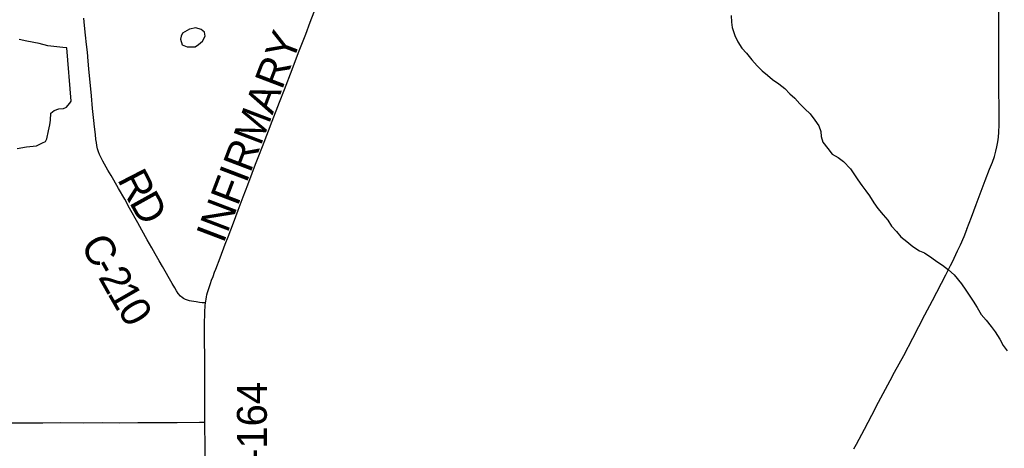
# Model space of a CAD drawing. Header units: feet. Extents: x 2113747 to 2516209, y 960708 to 1356798.
# Tile 195 of 253: x 2307820 to 2317694, y 1176686 to 1180986. Entities that reach past the tile are written whole.
import ezdxf

# ---------------------------------------------------------------- set-up
doc = ezdxf.new("R2010")
doc.units = ezdxf.units.FT
doc.header["$LTSCALE"] = 50
doc.header["$MEASUREMENT"] = 0
for name, color, linetype in [('0_Xref', 7, 'Continuous'), ('GM_X_County_Road', 3, 'Continuous'), ('GM_X_County_Road_Text', 3, 'Continuous'), ('GM_X_Minor_Lake', 5, 'Continuous'), ('GM_X_Minor_River', 5, 'Continuous'), ('GM_X_State_Route', 1, 'Continuous'), ('GM_X_Township_Road', 4, 'Continuous')]:
    doc.layers.add(name, color=color, linetype=linetype)
doc.styles.add('Styledgn030', font='dgn030.shx')

# ---------------------------------------------------------------- blocks, each defined once
blk = doc.blocks.new('POR')
at = {"layer": 'GM_X_County_Road', "flags": 128}
for points in [[(2309684.291383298, 1178144.133208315), (2309651.483049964, 1178146.462599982), (2309623.727199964, 1178149.612199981), (2309590.13146663, 1178153.942899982), (2309565.459599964, 1178157.879899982), (2309544.823158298, 1178161.390391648), (2309523.333699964, 1178166.081983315), (2309503.845549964, 1178171.036041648), (2309482.388899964, 1178178.680383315), (2309464.409933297, 1178188.358841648), (2309450.56481663, 1178197.381133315), (2309433.274824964, 1178213.293174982), (2309411.129199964, 1178240.327241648), (2309391.739474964, 1178266.639524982), (2309375.138458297, 1178294.329758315), (2309349.547958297, 1178338.653816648), (2309252.369674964, 1178509.093108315), (2309218.511474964, 1178567.688791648), (2309178.714966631, 1178638.095474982), (2309144.725533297, 1178698.626849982), (2309099.548458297, 1178778.285483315), (2309045.742791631, 1178873.528074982), (2309005.224499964, 1178946.690658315), (2308922.974008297, 1179095.312408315), (2308873.564658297, 1179184.222991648), (2308811.917799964, 1179292.031174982), (2308762.934958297, 1179377.660924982), (2308736.786716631, 1179422.083408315), (2308704.732974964, 1179476.446816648), (2308653.945674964, 1179567.752408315), (2308621.235766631, 1179634.222091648), (2308610.146549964, 1179661.223349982), (2308602.305358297, 1179690.127491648), (2308594.267316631, 1179724.937133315), (2308589.44449163, 1179753.316341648), (2308585.310641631, 1179785.173233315), (2308579.962883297, 1179833.565524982), (2308571.563949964, 1179909.844899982), (2308564.674199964, 1179975.035058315), (2308551.944566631, 1180095.047941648), (2308540.691308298, 1180221.458449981), (2308515.33046663, 1180494.161316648), (2308508.145441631, 1180571.621791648), (2308499.18876663, 1180660.237099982), (2308490.921066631, 1180735.696266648), (2308481.078566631, 1180831.070091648), (2308471.72819163, 1180927.460974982), (2308463.690149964, 1181002.887333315)], [(2309684.291383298, 1178144.133208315), (2309686.653583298, 1178161.718474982), (2309689.770374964, 1178182.814233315), (2309693.707374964, 1178206.239383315), (2309698.005266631, 1178225.760341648), (2309703.877958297, 1178247.643499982), (2309713.293949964, 1178279.303541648), (2309722.677133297, 1178308.207683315), (2309733.635116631, 1178339.867724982), (2309745.183649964, 1178371.724616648), (2309759.094383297, 1178409.388583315), (2309775.400124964, 1178453.581408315), (2309786.489341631, 1178483.174524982), (2309830.058808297, 1178598.167733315), (2309881.403849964, 1178733.698958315), (2309909.684633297, 1178809.059699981), (2309963.293449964, 1178947.740524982), (2310011.193616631, 1179073.986991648), (2310062.866741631, 1179210.108766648), (2310107.387649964, 1179327.956299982), (2310151.777324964, 1179445.508558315), (2310186.258883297, 1179536.879766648), (2310217.984541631, 1179621.098758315), (2310253.581583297, 1179712.830858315), (2310315.130016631, 1179871.360724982), (2310351.711308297, 1179966.865783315), (2310425.595674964, 1180159.253849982), (2310474.250433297, 1180284.975383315), (2310551.940566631, 1180485.368683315), (2310617.918124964, 1180655.545508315), (2310689.177824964, 1180842.585816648), (2310734.125241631, 1180960.170883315), (2310774.577916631, 1181065.977758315)], [(2309676.253341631, 1177480.519049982), (2309675.761216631, 1177604.862633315), (2309675.105049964, 1177767.001416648), (2309674.547308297, 1177869.593074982), (2309674.809774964, 1177920.380374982), (2309675.07224163, 1177971.167674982), (2309675.597174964, 1178005.846083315), (2309676.581424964, 1178045.412933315), (2309677.565674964, 1178072.775083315), (2309679.534174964, 1178099.152983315), (2309681.535483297, 1178120.281549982), (2309684.291383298, 1178144.133208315)], [(2309678.221841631, 1176948.892816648), (2309677.598483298, 1177144.758566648), (2309676.679849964, 1177375.302724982), (2309676.286149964, 1177478.845824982), (2309676.253341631, 1177480.519049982)], [(2309682.946241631, 1175875.896274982), (2309682.355691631, 1176004.275283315), (2309681.07616663, 1176257.785274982), (2309680.28876663, 1176447.778333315), (2309679.00924163, 1176752.075624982), (2309678.484308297, 1176877.108183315), (2309678.221841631, 1176948.892816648)]]:
    blk.add_lwpolyline(points, dxfattribs=at)
at = {"layer": 'GM_X_Minor_Lake'}
for p, q in [((2309521.759999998, 1180892.22), (2309452.129999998, 1180851.63)), ((2308336.249999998, 1180170.2), (2308294.179999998, 1180704.61))]:
    blk.add_line(p, q, dxfattribs=at)
at = {"layer": 'GM_X_Minor_Lake', "flags": 128}
for points in [[(2309452.129999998, 1180851.63), (2309438.389999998, 1180819.48), (2309432.619999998, 1180789.4), (2309451.019999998, 1180735.47), (2309499.149999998, 1180713.81), (2309581.089999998, 1180712.42), (2309612.869999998, 1180738.7), (2309652.589999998, 1180771.05), (2309680.179999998, 1180821.33), (2309673.879999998, 1180861.33), (2309639.699999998, 1180887.11), (2309585.619999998, 1180904.72), (2309521.759999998, 1180892.22)], [(2308294.179999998, 1180704.61), (2308254.179999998, 1180708.31), (2308192.179999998, 1180713.85), (2308102.179999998, 1180723.17), (2308016.069999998, 1180746.55), (2307891.989999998, 1180769.63), (2307815.909999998, 1180787.07)], [(2307796.329999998, 1179695.44), (2307888.129999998, 1179712.16), (2307989.979999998, 1179720.95), (2308047.709999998, 1179749.43), (2308079.579999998, 1179763.69), (2308093.349999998, 1179791.84), (2308110.719999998, 1179872.08), (2308124.249999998, 1179932.26), (2308129.889999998, 1179978.37), (2308133.349999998, 1180048.49), (2308167.119999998, 1180074.79), (2308212.939999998, 1180093.16), (2308258.879999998, 1180095.51), (2308288.759999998, 1180109.76), (2308304.629999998, 1180123.9), (2308324.419999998, 1180148.09), (2308336.249999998, 1180170.2)]]:
    blk.add_lwpolyline(points, dxfattribs=at)
at = {"layer": 'GM_X_Minor_River', "flags": 128}
for points in [[(2314954.879999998, 1181028.45), (2314957.639999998, 1180960.31), (2314966.239999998, 1180906.27), (2314991.129999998, 1180826.35), (2315021.829999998, 1180762.54), (2315060.509999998, 1180700.83), (2315107.079999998, 1180649.25), (2315163.799999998, 1180583.73), (2315214.449999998, 1180524.17), (2315264.999999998, 1180474.63), (2315319.499999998, 1180429.15), (2315369.979999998, 1180385.63), (2315432.449999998, 1180342.24), (2315492.979999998, 1180294.83), (2315543.539999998, 1180243.28), (2315594.019999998, 1180199.75), (2315642.649999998, 1180142.17), (2315695.199999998, 1180092.65), (2315745.759999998, 1180041.11), (2315792.439999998, 1179979.5), (2315833.099999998, 1179919.81), (2315853.719999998, 1179863.91), (2315858.279999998, 1179813.83), (2315874.919999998, 1179755.87), (2315923.589999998, 1179694.29), (2315968.219999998, 1179638.66), (2316026.599999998, 1179603.25), (2316083.049999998, 1179561.8), (2316151.849999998, 1179488.41), (2316192.489999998, 1179430.74), (2316225.069999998, 1179378.98), (2316265.699999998, 1179321.3), (2316304.269999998, 1179269.62), (2316340.839999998, 1179217.92), (2316385.609999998, 1179148.25), (2316424.249999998, 1179090.55), (2316478.929999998, 1179029.04), (2316527.539999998, 1178973.45), (2316562.189999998, 1178913.71), (2316612.789999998, 1178860.16), (2316655.349999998, 1178808.52), (2316717.879999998, 1178761.12), (2316776.419999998, 1178711.68), (2316842.919999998, 1178666.33), (2316893.119999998, 1178646.86)], [(2316893.119999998, 1178646.86), (2316967.659999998, 1178597.61), (2317018.079999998, 1178560.1), (2317074.479999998, 1178522.66), (2317134.979999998, 1178477.25), (2317189.549999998, 1178425.75), (2317264.559999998, 1178334.39), (2317309.229999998, 1178272.75), (2317347.889999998, 1178213.04), (2317382.459999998, 1178161.31), (2317423.149999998, 1178099.63), (2317461.919999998, 1178029.9), (2317510.549999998, 1177972.31), (2317563.249999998, 1177908.77), (2317603.839999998, 1177855.1), (2317650.669999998, 1177779.45), (2317681.359999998, 1177717.66), (2317723.949999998, 1177664.01)]]:
    blk.add_lwpolyline(points, dxfattribs=at)
at = {"layer": 'GM_X_State_Route', "flags": 128}
for points in [[(2317318.114905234, 1178882.310663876), (2317319.217058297, 1178885.076608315), (2317364.52536663, 1179004.597366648), (2317412.852041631, 1179133.468499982), (2317452.123616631, 1179237.798999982), (2317503.59989163, 1179372.674058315), (2317547.00531663, 1179486.059658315), (2317574.07219163, 1179556.400724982), (2317594.282124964, 1179615.160449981), (2317610.128549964, 1179668.408374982), (2317620.167899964, 1179709.615641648), (2317629.354233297, 1179760.993491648), (2317635.259733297, 1179806.301799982), (2317639.163924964, 1179858.401433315), (2317641.427699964, 1179930.415724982), (2317639.295158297, 1180447.048549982), (2317638.540566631, 1180886.417749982), (2317634.734799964, 1181388.221208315), (2317633.42246663, 1181611.153833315), (2317632.077324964, 1181855.543108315), (2317631.618008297, 1182015.713391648), (2317627.024841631, 1182354.131349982)], [(2316973.3143177, 1178169.769143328), (2317106.684674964, 1178427.531591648), (2317154.191141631, 1178521.166574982), (2317172.859083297, 1178557.518208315), (2317226.271049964, 1178667.852633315), (2317253.99409163, 1178727.727841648), (2317290.11606663, 1178812.045258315), (2317318.114905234, 1178882.310663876)], [(2316186.345308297, 1176680.586266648), (2316211.181216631, 1176726.846016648), (2316290.380533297, 1176877.895583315), (2316364.035241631, 1177017.166958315), (2316433.424866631, 1177147.547274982), (2316479.553383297, 1177234.456549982), (2316550.452191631, 1177367.363108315), (2316593.923233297, 1177448.268458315), (2316685.392866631, 1177618.674941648), (2316775.55016663, 1177789.803208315), (2316898.58141663, 1178025.334233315), (2316973.3143177, 1178169.769143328)]]:
    blk.add_lwpolyline(points, dxfattribs=at)
at = {"layer": 'GM_X_Township_Road', "flags": 128}
blk.add_lwpolyline([(2307703.816341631, 1176940.461074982), (2307877.273999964, 1176940.198608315), (2308052.437691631, 1176942.888891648), (2308228.290358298, 1176943.446633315), (2308465.002483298, 1176942.823274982), (2308654.437799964, 1176944.365266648), (2308817.987341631, 1176942.823274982), (2309006.438408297, 1176945.776024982), (2309173.79371663, 1176945.808833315), (2309242.559983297, 1176945.447941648), (2309301.385324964, 1176945.447941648), (2309399.77751663, 1176945.087049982), (2309624.153708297, 1176948.171033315), (2309678.221841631, 1176948.892816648)], dxfattribs=at)
at = {"layer": 'GM_X_County_Road_Text', "char_height": 300.0000000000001, "attachment_point": 7, "line_spacing_factor": 0.8, "style": 'Styledgn030'}
for s, insert, rotation in [('{\\Fdgn000|c0;\\C256;INFIRMARY}', (2309864.103641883, 1178733.591607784), 69.172836), ('{\\Fdgn000|c0;\\C256;R}', (2308794.523006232, 1179385.105062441), 297.273735), ('{\\Fdgn000|c0;\\C256;D}', (2308913.696605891, 1179154.396184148), 299.080242), ('{\\Fdgn000|c0;\\C256;C}', (2308420.86022761, 1178726.763622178), 299.374554), ('{\\Fdgn000|c0;\\C256;2}', (2308602.67873233, 1178403.906704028), 299.50006499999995), ('{\\Fdgn000|c0;\\C256;-}', (2308541.850189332, 1178511.802918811), 299.411655), ('{\\Fdgn000|c0;\\C256;1}', (2308695.097354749, 1178240.581561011), 299.882725), ('{\\Fdgn000|c0;\\C256;0}', (2308791.901464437, 1178072.344318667), 301.13028699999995), ('{\\Fdgn000|c0;\\C256;C-164}', (2310303.176813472, 1176258.985177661), 90)]:
    blk.add_mtext(s, dxfattribs=dict(at, insert=insert, rotation=rotation))

msp = doc.modelspace()

# ---------------------------------------------------------------- block references
at = {"layer": '0_Xref'}
msp.add_blockref('POR', (0, 0), dxfattribs=at)

doc.saveas('drawing.dxf')
